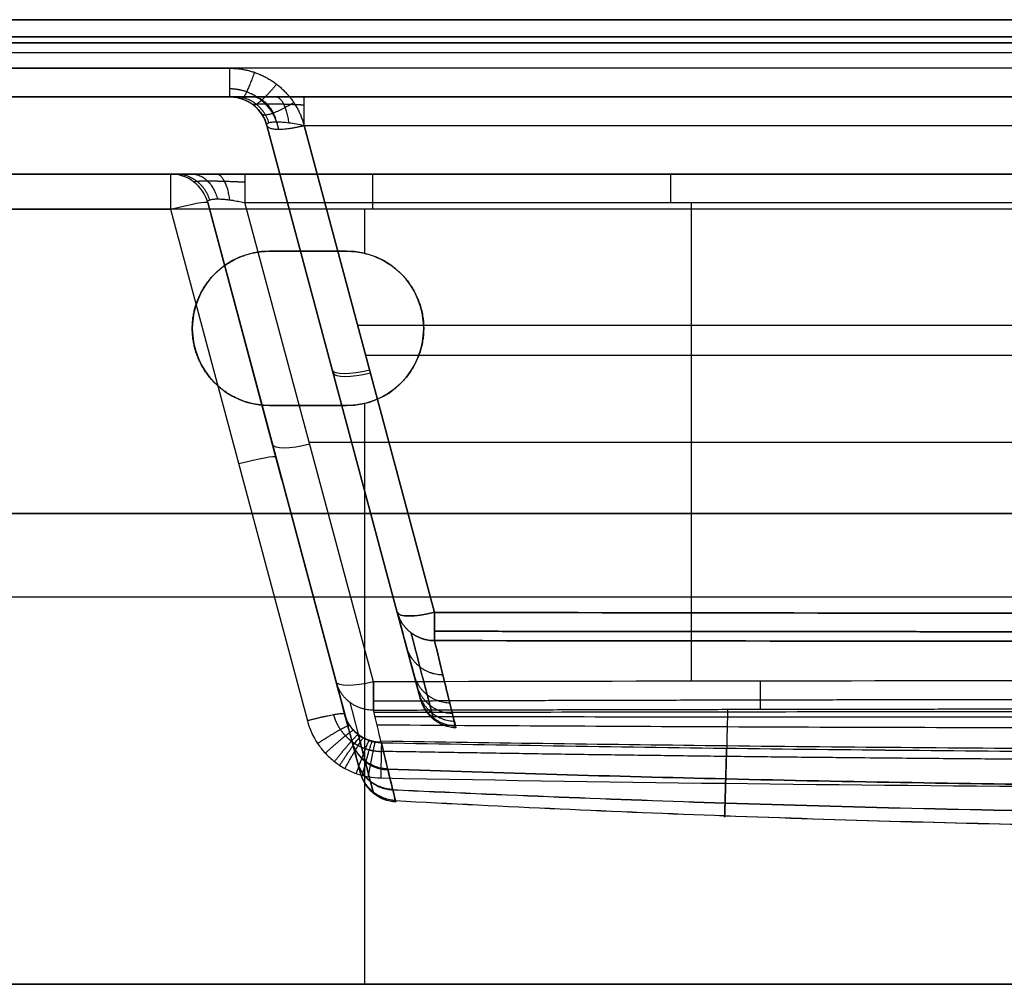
# Model space of a CAD drawing. Header units: millimetres. Extents: x -305 to 305, y -150 to 0.
# Tile 2 of 30: x -177 to -50, y -125 to 0. Entities that reach past the tile are written whole.
import ezdxf

# ---------------------------------------------------------------- set-up
doc = ezdxf.new("R2010")
doc.units = ezdxf.units.MM
doc.header["$MEASUREMENT"] = 0
doc.layers.add('Default', color=7, linetype='Continuous', true_color=0x000000)

msp = doc.modelspace()

# ---------------------------------------------------------------- linework, layer by layer
at = {"layer": 'Default'}
for p, q in [((-293.03, -4.26, -284.86), (293.03, -4.26, -284.86)), ((-292.48, -10, -62), (-150.16, -10, -62)), ((-145.33, -13.71, 153.5), (-128.42, -76.8, 136.59)), ((-128.42, -76.8, -136.59), (-145.33, -13.71, -153.5)), ((-125.4, -88.08), (-145.33, -13.71)), ((-140.5, -13.71, 158.33), (-123.59, -76.8, 141.42)), ((-123.59, -76.8, -141.42), (-140.5, -13.71, -158.33)), ((-243.42, -20, -74.79), (-157.83, -20, -74.79)), ((-136.36, -85.81, -144.53), (-153, -23.71, -161.17)), ((-153, -23.71, 106.42), (-135.24, -90, 112.22)), ((-133.29, -97.28, -24.48), (-153, -23.71, -24.48)), ((-143.38, -59.62, 109.56), (-153, -23.71, 106.42)), ((-131.53, -85.81, -149.36), (-148.17, -23.71, -166)), ((-90.31, -85.73, -149.38), (-90.31, -23.71, -166)), ((-157.83, -24.56, 111.4), (-140.07, -90.86, 117.2)), ((-132.67, -24.56, -255.4), (-132.67, -30.28, -255.9)), ((-145, -30, -255.88), (-145, -30, -292)), ((-135, -30, -273.94), (-145, -30, -273.94)), ((-140, -30, -292), (-140, -30, -255.88)), ((-155, -40, -292), (-155, -40, -256.75)), ((-133.56, -39.59, 151.39), (283.56, -39.59, 151.39)), ((-125, -40, -256.75), (-125, -40, -292)), ((-132.52, -43.48, -150.35), (282.52, -43.48, -150.35)), ((-132.67, -49.72, -257.6), (-132.67, -125, -264.19)), ((-145, -50, -274.81), (-135, -50, -274.81)), ((-140, -50, -292), (-140, -50, -257.63)), ((-135.36, -50.89, -143.53), (-135.36, -50.89, 143.53)), ((-139.85, -54.76, -157.68), (-35.15, -54.76, -157.68)), ((-143.08, -60.72, -151.25), (-143.08, -60.72, 109.66)), ((300, -64, -292), (-300, -64, -292)), ((-300, -64, 168), (300, -64, 168)), ((-123.59, -76.8, 141.42), (-125.41, -70, 143.24)), ((-247.81, -74.78, -259.79), (-17.13, -74.78, -259.79)), ((-247.81, -74.78, 115.79), (-144.37, -74.78, 115.79))]:
    msp.add_line(p, q, dxfattribs=at)
at = {"layer": 'Default', "extrusion": (1, 9.73208e-14, -9.23315e-14)}
msp.add_arc((-5, 155.48, -150.16), 5, 105, 180, dxfattribs=at)
at = {"layer": 'Default'}
for centre, radius, start, end in [((-150.16, -15, -153.5), 5, 15, 90), ((-150.16, -15, 0.99), 5, 15, 90), ((-157.83, -25, 106.42), 5, 15, 90), ((-157.83, -25, -161.17), 5, 15, 90), ((-157.83, -25, -27.38), 5, 15, 90), ((-145, -40, -292), 10, 90, 180), ((-145, -40, -273.94), 10, 90, 180), ((-135, -40, -292), 10, 270, 90), ((-135, -40, -273.94), 10, 270, 90), ((-145, -40, -292), 10, 180, 270), ((-145, -40, -274.38), 10, 180, 270)]:
    msp.add_arc(centre, radius, start, end, dxfattribs=at)
at = {"layer": 'Default', "extrusion": (1, 0, 0)}
for centre, start, end in [((-25, 106.42, -157.83), 0, 85), ((-25, -250.42, -131.58), 275, 0), ((-25, -170.83, -93.02), 0, 75), ((-84.51, -144.53, -131.53), 187.6561, 255)]:
    msp.add_arc(centre, 5, start, end, dxfattribs=at)
at = {"layer": 'Default', "extrusion": (1, -7.34295e-14, 2.5042e-15)}
msp.add_arc((-25, -170.83, -148.17), 5, 0, 75, dxfattribs=at)
at = {"layer": 'Default', "extrusion": (-0.2579, 0.962495, -0.084207)}
for centre in [(158.92, 107.45, 7.68), (158.92, 107.45, -26.57)]:
    msp.add_arc(centre, 5, 91.2926, 180, dxfattribs=at)
at = {"layer": 'Default', "extrusion": (-0.250563, 0.935113, -0.250563)}
for centre, end in [((138.92, -142.49, 28.15), 360), ((148.92, -151.85, 23.06), 0), ((138.92, -142.49, -5.41), 360), ((148.92, -151.85, -9.86), 0)]:
    msp.add_arc(centre, 5, 273.841, end, dxfattribs=at)
at = {"layer": 'Default', "extrusion": (-0.250563, 0.935113, 0.250563)}
for centre in [(138.92, 142.49, 27.79), (138.92, 142.49, -5.41)]:
    msp.add_arc(centre, 5, 0, 86.159, dxfattribs=at)
at = {"layer": 'Default'}
for points, degree in [([(-293.57, 0, -288.3), (0, 0, -288.3), (293.57, 0, -288.3)], 2), ([(300, 0, -289), (0, 0, -289), (-300, 0, -289)], 2), ([(-300, 0, 165), (0, 0, 165), (300, 0, 165)], 2), ([(293.57, 0, 164.3), (0, 0, 164.3), (-293.57, 0, 164.3)], 2), ([(293.57, -2.22, 161.4), (0, -2.22, 161.4), (-293.57, -2.22, 161.4)], 2), ([(-293.57, -2.22, -285.4), (0, -2.22, -285.4), (293.57, -2.22, -285.4)], 2), ([(-300, -3, -292), (0, -3, -292), (300, -3, -292)], 2), ([(300, -3, 168), (0, -3, 168), (-300, -3, 168)], 2), ([(-292.48, -6.29, 160.31), (-221.32, -6.29, 160.31), (-150.16, -6.29, 160.31)], 2), ([(292.48, -6.29, -284.31), (0, -6.29, -284.31), (-292.48, -6.29, -284.31)], 2), ([(-292.48, -10, -279.48), (0, -10, -279.48), (292.48, -10, -279.48)], 2), ([(-150.16, -10, 155.48), (-221.32, -10, 155.48), (-292.48, -10, 155.48)], 2), ([(-150.16, -10, -153.5), (-150.16, -10, 0.99), (-150.16, -10, 155.48)], 2), ([(292.48, -10, -163.16), (75.99, -10, -163.16), (-140.5, -10, -163.16)], 2), ([(-145.33, -13.71, -153.5), (-145.33, -13.71), (-145.33, -13.71, 153.5)], 2), ([(-140.5, -13.71, -158.33), (75, -13.71, -158.33), (290.5, -13.71, -158.33)], 2), ([(-157.83, -20, 106.42), (-200.62, -20, 106.42), (-243.42, -20, 106.42)], 2), ([(-243.42, -20, -250.42), (-131.58, -20, -250.42), (-19.74, -20, -250.42)], 2), ([(-157.83, -20, -161.17), (-157.83, -20, -27.38), (-157.83, -20, 106.42)], 2), ([(-37.87, -20, -170.83), (-93.02, -20, -170.83), (-148.17, -20, -170.83)], 2), ([(-153, -23.71, -161.17), (-153, -23.71, -27.38), (-153, -23.71, 106.42)], 2), ([(-148.17, -23.71, -166), (-93.02, -23.71, -166), (-37.87, -23.71, -166)], 2), ([(-19.74, -24.56, -255.4), (-131.58, -24.56, -255.4), (-243.42, -24.56, -255.4)], 2), ([(-243.42, -24.56, 111.4), (-200.62, -24.56, 111.4), (-157.83, -24.56, 111.4)], 2), ([(-145, -30, -255.88), (-140, -30, -255.88), (-135, -30, -255.88)], 2), ([(-135, -30, -292), (-140, -30, -292), (-145, -30, -292)], 2), ([(-135, -30, -255.88), (-135, -30, -273.94), (-135, -30, -292)], 2), ([(-135, -50, -257.63), (-140, -50, -257.63), (-145, -50, -257.63)], 2), ([(-145, -50, -292), (-140, -50, -292), (-135, -50, -292)], 2), ([(-145, -50, -257.63), (-145, -50, -274.81), (-145, -50, -292)], 2), ([(-135, -50, -292), (-135, -50, -274.81), (-135, -50, -257.63)], 2), ([(-32.45, -85.67, -149.4), (-65.48, -85.68, -149.39), (-98.5, -85.73, -149.38), (-131.53, -85.81, -149.36)], 3), ([(300, -125, -292), (0, -125, -292), (-300, -125, -292)], 2), ([(-300, -125, 168), (0, -125, 168), (300, -125, 168)], 2), ([(-252.21, -125, -264.19), (-132.67, -125, -264.19), (-13.13, -125, -264.19)], 2), ([(252.21, -125, 120.19), (0, -125, 120.19), (-252.21, -125, 120.19)], 2)]:
    msp.add_open_spline(points, degree=degree, dxfattribs=at)
for points, weights, degree in [([(-150.16, -6.29, 160.31), (-145.45, -6.29, 160.31), (-141.72, -9.16, 159.55), (-140.5, -13.71, 158.33)], [1, 0.862235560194, 0.862235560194, 1], 3), ([(-146.94, -6.82, 160.17), (-148.23, -10.37, 159.22), (-148.55, -10.27, 155.34)], [0.999999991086, 0.789013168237, 1.00000000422], 2), ([(-144.07, -8.36, 159.76), (-146.59, -11.43, 158.94), (-147.11, -11.03, 154.93)], [1, 0.776316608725, 1], 2), ([(-140.5, -10, -163.16), (-146.23, -10, -163.16), (-150.16, -10, -159.23), (-150.16, -10, -153.5)], [1, 0.820270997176, 0.820270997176, 1], 3), ([(-145.06, -13.35, -155.46), (-146.14, -10, -155.91), (-149.43, -10, -157.24)], [0.999999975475, 0.815353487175, 1.00000003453], 2), ([(-144.06, -13.23, -157.06), (-144.92, -10, -157.92), (-147.37, -10, -160.37)], [1, 0.822906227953, 1], 2), ([(-142.46, -13.35, -158.06), (-142.91, -10, -159.14), (-144.24, -10, -162.43)], [0.999999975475, 0.815353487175, 1.00000003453], 2), ([(-140.5, -13.71, -158.33), (-140.5, -10, -159.32), (-140.5, -10, -163.16)], [1, 0.793353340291, 1], 2), ([(-141.84, -10.74, 159.12), (-145.48, -13, 158.52), (-146, -12.22, 154.29)], [0.999999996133, 0.756238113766, 0.999999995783], 2), ([(-145.33, -13.71, 153.5), (-145.02, -14.84, 158.02), (-140.5, -13.71, 158.33)], [1, 0.730406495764, 1], 2), ([(-155.04, -20, -168.04), (-156.85, -20, -166.22), (-157.83, -20, -163.82), (-157.83, -20, -161.17)], [1, 0.953442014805, 0.953442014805, 1], 3), ([(-152.73, -23.35, -163.14), (-153.82, -20, -163.58), (-157.11, -20, -164.92)], [1, 0.815353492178, 1], 2), ([(-155.04, -20, -168.04), (-152.6, -20, -165.6), (-151.73, -23.23, -164.73)], [0.999999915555, 0.822906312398, 0.999999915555], 2), ([(-148.17, -20, -170.83), (-150.82, -20, -170.83), (-153.22, -20, -169.85), (-155.04, -20, -168.04)], [1, 0.953442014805, 0.953442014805, 1], 3), ([(-150.14, -23.35, -165.73), (-150.58, -20, -166.82), (-151.92, -20, -170.11)], [1, 0.815353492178, 1], 2), ([(-155, -40, -256.75), (-155, -34.14, -256.24), (-150.86, -30, -255.88), (-145, -30, -255.88)], [1, 0.804737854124, 0.804737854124, 1], 3), ([(-135, -30, -255.88), (-115, -30, -255.88), (-115, -50, -257.63), (-135, -50, -257.63)], [1, 0.333333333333, 0.333333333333, 1], 3), ([(-145, -50, -257.63), (-150.86, -50, -257.63), (-155, -45.86, -257.26), (-155, -40, -256.75)], [1, 0.804737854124, 0.804737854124, 1], 3), ([(-123.6, -80.46, -137.28), (-127.44, -80.47, -137.14), (-128.42, -76.8, -136.59)], [0.99999990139, 0.7932001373, 1], 2), ([(-128.42, -76.8, 136.59), (-127.44, -80.47, 137.14), (-123.6, -80.46, 137.28)], [1, 0.793200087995, 1], 2), ([(-123.59, -76.8, -141.42), (-123.6, -80, -140.56), (-123.6, -80.46, -137.28)], [0.99999992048, 0.833234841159, 0.99999992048], 2), ([(-123.6, -80.46, 137.28), (-123.6, -80, 140.56), (-123.59, -76.8, 141.42)], [0.99999992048, 0.833234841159, 0.99999992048], 2), ([(-122.51, -84.92, 103.21), (-126.26, -84.86, 103.08), (-127.23, -81.25, 102.61)], [1, 0.799343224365, 1], 2), ([(-122.51, -84.93, -103.18), (-126.26, -84.86, -103.05), (-127.23, -81.26, -102.58)], [1, 0.799347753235, 1], 2), ([(-121.61, -88.57, 68.98), (-125.3, -88.44, 68.88), (-126.26, -84.88, 68.54)], [1, 0.804386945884, 1], 2), ([(-121.61, -88.57, -68.92), (-125.3, -88.44, -68.81), (-126.25, -84.89, -68.47)], [1, 0.804395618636, 1], 2), ([(-131.52, -89.47, -145.2), (-135.37, -89.49, -145.06), (-136.36, -85.81, -144.53)], [1, 0.791969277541, 1], 2), ([(-131.53, -85.81, -149.36), (-131.52, -89.02, -148.5), (-131.52, -89.47, -145.2)], [1, 0.832246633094, 0.999999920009], 2), ([(-121.28, -89.94, -51.71), (-124.94, -89.79, -51.63), (-125.89, -86.25, -51.37)], [1, 0.806299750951, 1], 2), ([(-81.38, -85.71, -149.39), (-81.37, -88.84, -148.55), (-81.37, -89.36, -145.35)], [1.00000000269, 0.839549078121, 0.999999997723], 2), ([(-131.52, -88.27, -147.83), (-98.47, -88.16, -147.89), (-65.22, -88.09, -147.93), (-32.03, -88.06, -147.95)], [0.916123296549, 0.919097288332, 0.920967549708, 0.921696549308], 3), ([(-121.03, -90.95, 34.58), (-124.68, -90.78, 34.53), (-125.62, -87.25, 34.35)], [1, 0.807696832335, 1], 2), ([(-121.03, -90.95, -34.47), (-124.68, -90.78, -34.42), (-125.62, -87.26, -34.24)], [1, 0.807703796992, 1], 2), ([(-120.88, -91.57, 17.31), (-124.51, -91.38, 17.28), (-125.45, -87.87, 17.19)], [1, 0.808560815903, 1], 2), ([(-131.52, -89.47, -145.2), (-98.29, -89.38, -145.32), (-65.05, -89.32, -145.41), (-31.82, -89.3, -145.44)], [0.999999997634, 0.999999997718, 0.999999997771, 0.999999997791], 3), ([(-120.83, -91.78, 0.04), (-124.46, -91.59, 0.04), (-125.4, -88.08, 0.04)], [1, 0.808852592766, 1], 2), ([(-135.24, -90, 112.22), (-135.34, -89.6, 117.09), (-140.07, -90.86, 117.2)], [1, 0.71503760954, 1], 2), ([(-130.5, -93.65, -113.01), (-134.27, -93.59, -112.88), (-135.24, -89.98, -112.4)], [1.00000046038, 0.798197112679, 0.999998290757], 2), ([(-138.75, -93.79, 117.46), (-134.61, -91.06, 117.22), (-134.57, -91.47, 112.28)], [1, 0.709966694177, 1], 2), ([(-137.75, -95.05, 117.57), (-134.08, -91.68, 117.27), (-134.07, -92.11, 112.29)], [1, 0.707274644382, 1], 2), ([(-136.56, -96.14, 117.66), (-133.46, -92.19, 117.32), (-133.48, -92.66, 112.3)], [1, 0.70458142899, 1], 2), ([(-135.9, -96.62, 117.7), (-133.12, -92.41, 117.34), (-133.15, -92.9, 112.31)], [1, 0.703242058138, 1], 2), ([(-135.21, -97.03, 117.74), (-132.77, -92.6, 117.35), (-132.8, -93.11, 112.31)], [1, 0.701936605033, 1], 2), ([(-129.66, -97.1, 82.03), (-133.37, -96.99, 81.92), (-134.32, -93.42, 81.55)], [1.00000025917, 0.803330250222, 1.00000035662], 2), ([(-129.63, -97.24, -80.68), (-133.33, -97.12, -80.57), (-134.28, -93.56, -80.2)], [0.999999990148, 0.803527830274, 1.00000003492], 2), ([(-133.74, -97.69, 117.8), (-132.03, -92.89, 117.38), (-132.07, -93.44, 112.3)], [1, 0.699432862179, 1], 2), ([(-132.96, -97.93, 117.82), (-131.65, -93, 117.39), (-131.68, -93.57, 112.29)], [1, 0.698238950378, 1], 2), ([(-132.18, -98.11, 117.83), (-131.26, -93.07, 117.39), (-131.28, -93.66, 112.28)], [1, 0.69710964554, 1], 2), ([(-130.48, -93.74, 112.26), (-130.48, -93.11, 117.4), (-130.57, -98.26, 117.85)], [1, 0.695055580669, 1], 2), ([(-129.01, -99.76, 49.58), (-132.67, -99.6, 49.5), (-133.61, -96.07, 49.26)], [0.999999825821, 0.807268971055, 1.00000031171], 2), ([(-128.99, -99.85, -48.19), (-132.64, -99.68, -48.12), (-133.59, -96.16, -47.89)], [1.00000115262, 0.807397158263, 1.00000010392], 2), ([(-128.67, -101.19, 17), (-132.29, -100.99, 16.97), (-133.23, -97.49, 16.88)], [0.999999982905, 0.809366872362, 1.00000004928], 2), ([(-128.66, -101.21, -15.63), (-132.28, -101.02, -15.6), (-133.22, -97.52, -15.53)], [0.999999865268, 0.809410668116, 1.00000031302], 2), ([(-128.62, -101.38, 0.68), (-132.24, -101.18, 0.68), (-133.18, -97.68, 0.67)], [0.999993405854, 0.80964218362, 1.00002392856], 2)]:
    msp.add_rational_spline(points, weights, degree=degree, dxfattribs=at)
for points, weights, knots in [([(-143.8, -14.18, 156.8), (-143.95, -13.47, 157.04), (-144.21, -12.77, 157.28), (-144.97, -11.5, 157.7), (-145.46, -10.93, 157.88), (-146.6, -9.98, 158.2), (-147.26, -9.6, 158.32), (-148.66, -9.1, 158.49), (-149.41, -8.97, 158.53), (-150.16, -8.97, 158.53)], [0.865203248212, 0.869871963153, 0.874238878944, 0.881999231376, 0.885390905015, 0.890925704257, 0.893068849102, 0.895944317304, 0.896678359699, 0.896676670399], [4.974188, 4.974188, 4.974188, 4.974188, 5.301438, 5.301438, 5.628687, 5.628687, 5.955936, 5.955936, 6.283185, 6.283185, 6.283185, 6.283185]), ([(-147.11, -11.03, -153.5), (-147.18, -10.99, -154.41), (-147.05, -10.95, -155.32), (-146.45, -10.9, -156.98), (-145.97, -10.89, -157.74), (-144.74, -10.89, -158.97), (-143.98, -10.9, -159.45), (-142.32, -10.95, -160.05), (-141.41, -10.99, -160.18), (-140.5, -11.03, -160.11)], [0.896676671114, 0.901458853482, 0.905177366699, 0.91017612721, 0.911453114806, 0.911453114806, 0.910176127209, 0.905177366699, 0.901458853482, 0.896676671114], [2.389713, 2.389713, 2.389713, 2.389713, 2.765653, 2.765653, 3.141593, 3.141593, 3.517532, 3.517532, 3.893472, 3.893472, 3.893472, 3.893472]), ([(-154.79, -21.03, -161.17), (-154.85, -20.99, -162.08), (-154.73, -20.95, -162.99), (-154.13, -20.9, -164.66), (-153.65, -20.89, -165.41), (-153.03, -20.89, -166.03)], [0.896676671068, 0.901458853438, 0.905177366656, 0.91017612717, 0.911456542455, 0.911453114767], [5.5313059, 5.5313059, 5.5313059, 5.5313059, 5.9072456, 5.9072456, 6.2831853, 6.2831853, 6.2831853, 6.2831853]), ([(-153.03, -20.89, -166.03), (-152.41, -20.89, -166.65), (-151.66, -20.9, -167.13), (-149.99, -20.95, -167.73), (-149.08, -20.99, -167.85), (-148.17, -21.03, -167.79)], [0.911453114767, 0.911456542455, 0.910176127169, 0.905177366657, 0.901458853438, 0.896676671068], [0, 0, 0, 0, 0.3759397, 0.3759397, 0.7518794, 0.7518794, 0.7518794, 0.7518794]), ([(-123.6, -79.25, -139.9), (-90.59, -79.29, -139.92), (-57.4, -79.31, -139.93), (8.83, -79.32, -139.94), (42.02, -79.32, -139.94), (108.24, -79.27, -139.91), (141.43, -79.24, -139.89), (207.65, -79.13, -139.84), (240.83, -79.06, -139.81), (273.74, -78.98, -139.78)], [0.916617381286, 0.919401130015, 0.921083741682, 0.922186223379, 0.921606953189, 0.918204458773, 0.915369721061, 0.907664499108, 0.902791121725, 0.897311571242], [0, 0, 0, 0, 99.337243, 99.337243, 198.674487, 198.674487, 298.01173, 298.01173, 397.348973, 397.348973, 397.348973, 397.348973]), ([(273.74, -78.98, 139.78), (240.83, -79.06, 139.81), (207.65, -79.13, 139.84), (141.43, -79.24, 139.89), (108.24, -79.27, 139.91), (42.02, -79.32, 139.94), (8.83, -79.32, 139.94), (-57.4, -79.31, 139.93), (-90.59, -79.29, 139.92), (-123.6, -79.25, 139.9)], [0.897311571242, 0.902791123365, 0.907664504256, 0.915369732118, 0.918204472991, 0.92160695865, 0.922186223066, 0.921083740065, 0.919401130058, 0.916617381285], [0, 0, 0, 0, 99.337243, 99.337243, 198.674487, 198.674487, 298.01173, 298.01173, 397.348973, 397.348973, 397.348973, 397.348973]), ([(-126.64, -79.44, -137.02), (-126.24, -80.99, -125.7), (-125.84, -82.51, -114.35), (-125.13, -85.25, -91.59), (-124.81, -86.48, -80.19), (-124.41, -88, -63.03), (-124.29, -88.46, -57.31), (-124.09, -89.25, -45.85), (-124, -89.58, -40.12), (-123.79, -90.39, -22.92), (-123.71, -90.67, -11.44), (-123.72, -90.67, 5.78), (-123.73, -90.6, 11.52), (-123.81, -90.33, 23.01), (-123.86, -90.12, 28.76), (-124.07, -89.31, 45.97), (-124.28, -88.5, 57.41), (-124.81, -86.47, 80.24), (-125.13, -85.24, 91.63), (-125.84, -82.5, 114.36), (-126.24, -80.99, 125.71), (-126.64, -79.44, 137.02)], [0.896600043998, 0.897673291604, 0.898720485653, 0.900627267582, 0.901486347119, 0.902553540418, 0.90287269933, 0.903427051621, 0.903662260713, 0.904231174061, 0.904426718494, 0.904426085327, 0.904377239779, 0.904183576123, 0.904038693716, 0.903467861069, 0.902904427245, 0.901482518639, 0.9006242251, 0.898718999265, 0.897672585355, 0.896600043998], [0, 0, 0, 0, 34.475683, 34.475683, 68.951366, 68.951366, 86.189208, 86.189208, 103.427049, 103.427049, 137.902732, 137.902732, 155.140574, 155.140574, 172.378416, 172.378416, 206.854099, 206.854099, 241.329782, 241.329782, 275.805465, 275.805465, 275.805465, 275.805465]), ([(-134.57, -88.46, -144.95), (-134.2, -89.88, -134.26), (-133.84, -91.29, -123.53), (-133.16, -93.91, -102.05), (-132.84, -95.12, -91.29), (-132.3, -97.21, -69.72), (-132.07, -98.09, -58.9), (-131.72, -99.42, -37.26), (-131.6, -99.88, -26.43), (-131.51, -100.22, -10.17), (-131.5, -100.27, -4.75), (-131.5, -100.26, 6.1), (-131.52, -100.2, 11.53), (-131.61, -99.83, 27.81), (-131.74, -99.35, 38.65), (-132.1, -97.98, 60.28), (-132.33, -97.09, 71.08), (-132.86, -95.03, 92.03), (-133.16, -93.89, 102.18), (-133.48, -92.66, 112.3)], [0.89598463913, 0.897058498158, 0.898116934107, 0.900079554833, 0.90098372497, 0.902544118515, 0.903200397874, 0.904197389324, 0.904538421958, 0.90478885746, 0.904829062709, 0.904821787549, 0.904774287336, 0.904501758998, 0.90414609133, 0.903122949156, 0.902455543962, 0.900919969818, 0.900065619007, 0.899141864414], [0, 0, 0, 0, 32.573318, 32.573318, 65.146635, 65.146635, 97.719953, 97.719953, 130.29327, 130.29327, 146.579929, 146.579929, 162.866588, 162.866588, 195.439905, 195.439905, 228.013223, 228.013223, 258.733575, 258.733575, 258.733575, 258.733575]), ([(-136.69, -90.09, 115.7), (-136.5, -90.77, 115.75), (-136.2, -91.4, 115.8), (-135.61, -92.27, 115.86), (-135.39, -92.54, 115.88), (-134.91, -93.05, 115.92), (-134.65, -93.28, 115.93), (-134.24, -93.6, 115.95), (-134.09, -93.7, 115.96), (-133.8, -93.88, 115.97), (-133.65, -93.97, 115.98), (-133.19, -94.22, 115.99), (-132.87, -94.35, 116), (-132.38, -94.52, 116.01), (-132.21, -94.57, 116.01), (-131.88, -94.66, 116.02), (-131.71, -94.7, 116.02), (-131.2, -94.78, 116.02), (-130.85, -94.81, 116.02), (-130.51, -94.82, 116.02)], [0.85751880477, 0.856720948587, 0.855876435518, 0.854536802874, 0.854086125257, 0.853188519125, 0.852739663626, 0.852066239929, 0.851841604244, 0.851400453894, 0.8511828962, 0.850539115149, 0.850121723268, 0.849513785, 0.849313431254, 0.848925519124, 0.848737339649, 0.848189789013, 0.847847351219, 0.847527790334], [0, 0, 0, 0, 3.240036, 3.240036, 4.860054, 4.860054, 6.480072, 6.480072, 7.290081, 7.290081, 8.10009, 8.10009, 9.720108, 9.720108, 10.530117, 10.530117, 11.340126, 11.340126, 12.960144, 12.960144, 12.960144, 12.960144]), ([(249.52, -92.09, 115.94), (217.66, -92.95, 115.97), (186.04, -93.74, 115.99), (122.7, -95, 116.02), (91.11, -95.48, 116.03), (27.78, -96.01, 116.05), (-3.8, -96.07, 116.05), (-67.13, -95.75, 116.04), (-98.72, -95.37, 116.03), (-130.51, -94.82, 116.02)], [0.863951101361, 0.858803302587, 0.85404173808, 0.846419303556, 0.843567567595, 0.840385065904, 0.840052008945, 0.841966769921, 0.844207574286, 0.847527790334], [0, 0, 0, 0, 95.060488, 95.060488, 190.120977, 190.120977, 285.181465, 285.181465, 380.241953, 380.241953, 380.241953, 380.241953])]:
    msp.add_rational_spline(points, weights, degree=3, knots=knots, dxfattribs=at)
for points, knots in [([(-150.16, -10, 155.48), (-149.9, -10, 155.48), (-149.65, -10.02, 155.47), (-149.29, -10.07, 155.44), (-149.18, -10.1, 155.43), (-148.96, -10.14, 155.41), (-148.86, -10.17, 155.39), (-148.56, -10.26, 155.35), (-148.38, -10.32, 155.31), (-148.05, -10.46, 155.24), (-147.9, -10.53, 155.2), (-147.63, -10.69, 155.12), (-147.5, -10.76, 155.07), (-147.26, -10.92, 154.99), (-147.15, -11, 154.95), (-146.94, -11.17, 154.86), (-146.84, -11.25, 154.81), (-146.66, -11.42, 154.72), (-146.58, -11.51, 154.68), (-146.34, -11.76, 154.54), (-146.2, -11.94, 154.45), (-145.95, -12.28, 154.26), (-145.85, -12.46, 154.17), (-145.66, -12.81, 153.98), (-145.57, -12.99, 153.88), (-145.43, -13.35, 153.69), (-145.38, -13.53, 153.59), (-145.33, -13.71, 153.5)], [-6.283185, -6.283185, -6.283185, -6.283185, -6.201164, -6.201164, -6.160153, -6.160153, -6.119142, -6.119142, -6.037303, -6.037303, -5.955464, -5.955464, -5.873676, -5.873676, -5.791888, -5.791888, -5.710116, -5.710116, -5.628344, -5.628344, -5.464817, -5.464817, -5.301276, -5.301276, -5.137728, -5.137728, -4.974188, -4.974188, -4.974188, -4.974188]), ([(-145.33, -13.71, -153.5), (-145.35, -13.63, -153.84), (-145.34, -13.56, -154.18), (-145.25, -13.44, -154.84), (-145.17, -13.39, -155.16), (-144.95, -13.31, -155.77), (-144.81, -13.28, -156.06), (-144.48, -13.24, -156.59), (-144.28, -13.23, -156.84), (-143.84, -13.23, -157.28), (-143.59, -13.24, -157.48), (-143.06, -13.28, -157.81), (-142.77, -13.31, -157.95), (-142.16, -13.39, -158.17), (-141.84, -13.44, -158.25), (-141.18, -13.56, -158.34), (-140.84, -13.63, -158.35), (-140.5, -13.71, -158.33)], [-3.893472, -3.893472, -3.893472, -3.893472, -3.705502, -3.705502, -3.517532, -3.517532, -3.329563, -3.329563, -3.141593, -3.141593, -2.953623, -2.953623, -2.765653, -2.765653, -2.577683, -2.577683, -2.389713, -2.389713, -2.389713, -2.389713]), ([(-153, -23.71, -161.17), (-153.01, -23.68, -161.28), (-153.01, -23.66, -161.39), (-153.01, -23.61, -161.62), (-153.01, -23.59, -161.74), (-152.99, -23.54, -161.98), (-152.98, -23.52, -162.11), (-152.94, -23.47, -162.37), (-152.91, -23.45, -162.5), (-152.85, -23.4, -162.78), (-152.81, -23.38, -162.93), (-152.73, -23.35, -163.16), (-152.7, -23.34, -163.24), (-152.63, -23.32, -163.4), (-152.59, -23.31, -163.49), (-152.51, -23.29, -163.66), (-152.47, -23.28, -163.75), (-152.36, -23.26, -163.93), (-152.3, -23.26, -164.03), (-152.17, -23.24, -164.23), (-152.09, -23.24, -164.33), (-151.92, -23.23, -164.53), (-151.83, -23.23, -164.63), (-151.73, -23.23, -164.73)], [5.5313059, 5.5313059, 5.5313059, 5.5313059, 5.6253246, 5.6253246, 5.7193474, 5.7193474, 5.8133738, 5.8133738, 5.9073658, 5.9073658, 6.0013651, 6.0013651, 6.0483743, 6.0483743, 6.0953835, 6.0953835, 6.1423781, 6.1423781, 6.1893727, 6.1893727, 6.236279, 6.236279, 6.2831853, 6.2831853, 6.2831853, 6.2831853]), ([(-151.73, -23.23, -164.73), (-151.63, -23.23, -164.83), (-151.53, -23.23, -164.92), (-151.33, -23.24, -165.09), (-151.23, -23.24, -165.17), (-151.03, -23.26, -165.3), (-150.93, -23.26, -165.36), (-150.75, -23.28, -165.47), (-150.66, -23.29, -165.51), (-150.49, -23.31, -165.59), (-150.4, -23.32, -165.63), (-150.24, -23.34, -165.7), (-150.16, -23.35, -165.73), (-149.93, -23.38, -165.81), (-149.78, -23.4, -165.85), (-149.5, -23.45, -165.91), (-149.37, -23.47, -165.94), (-149.11, -23.52, -165.98), (-148.98, -23.54, -165.99), (-148.74, -23.59, -166.01), (-148.62, -23.61, -166.01), (-148.39, -23.66, -166.01), (-148.28, -23.68, -166.01), (-148.17, -23.71, -166)], [0, 0, 0, 0, 0.0469094, 0.0469094, 0.0938188, 0.0938188, 0.1408107, 0.1408107, 0.1878026, 0.1878026, 0.2348099, 0.2348099, 0.2818173, 0.2818173, 0.3758184, 0.3758184, 0.4698102, 0.4698102, 0.5638304, 0.5638304, 0.6578553, 0.6578553, 0.7518794, 0.7518794, 0.7518794, 0.7518794]), ([(-123.59, -76.8, 141.42), (-57.37, -76.94, 141.38), (8.85, -76.97, 141.38), (108.18, -76.84, 141.41), (141.28, -76.77, 141.43), (207.5, -76.57, 141.48), (240.61, -76.45, 141.52), (273.72, -76.31, 141.55)], [-0.3973171, -0.3973171, -0.3973171, -0.3973171, -0.1986585, -0.1986585, -0.0993293, -0.0993293, 0, 0, 0, 0]), ([(273.72, -76.31, -141.55), (240.61, -76.45, -141.52), (207.5, -76.57, -141.48), (141.29, -76.77, -141.43), (108.18, -76.84, -141.41), (8.85, -76.97, -141.38), (-57.37, -76.94, -141.38), (-123.59, -76.8, -141.42)], [-0.397317, -0.397317, -0.397317, -0.397317, -0.2979877, -0.2979877, -0.1986585, -0.1986585, 0, 0, 0, 0]), ([(-128.42, -76.8, 136.59), (-128, -78.36, 125.27), (-127.6, -79.88, 113.95), (-126.86, -82.63, 91.27), (-126.53, -83.86, 79.92), (-125.98, -85.9, 57.17), (-125.77, -86.71, 45.77), (-125.55, -87.53, 28.63), (-125.49, -87.73, 22.91), (-125.42, -88.01, 11.47), (-125.4, -88.08, 5.75), (-125.4, -88.08, -11.4), (-125.47, -87.8, -22.82), (-125.69, -86.99, -39.95), (-125.78, -86.65, -45.66), (-125.99, -85.86, -57.07), (-126.12, -85.4, -62.78), (-126.53, -83.87, -79.87), (-126.86, -82.63, -91.23), (-127.6, -79.88, -113.93), (-128, -78.36, -125.27), (-128.42, -76.8, -136.59)], [0, 0, 0, 0, 0.0342722, 0.0342722, 0.0685443, 0.0685443, 0.1028165, 0.1028165, 0.1199526, 0.1199526, 0.1370887, 0.1370887, 0.1713609, 0.1713609, 0.1884969, 0.1884969, 0.205633, 0.205633, 0.2399052, 0.2399052, 0.2741774, 0.2741774, 0.2741774, 0.2741774]), ([(-123.6, -80.46, -137.28), (-90.49, -80.51, -137.36), (-57.38, -80.54, -137.41), (8.85, -80.56, -137.44), (41.96, -80.55, -137.42), (108.18, -80.49, -137.32), (141.3, -80.43, -137.24), (207.52, -80.27, -137.02), (240.63, -80.15, -136.89), (273.74, -80.02, -136.74)], [-0.3973482, -0.3973482, -0.3973482, -0.3973482, -0.2980112, -0.2980112, -0.1986741, -0.1986741, -0.099337, -0.099337, 0, 0, 0, 0]), ([(273.74, -80.02, 136.74), (240.63, -80.15, 136.89), (207.52, -80.27, 137.02), (141.3, -80.43, 137.24), (108.18, -80.49, 137.32), (41.96, -80.55, 137.42), (8.85, -80.56, 137.44), (-57.38, -80.54, 137.41), (-90.49, -80.51, 137.36), (-123.6, -80.46, 137.28)], [-0.3973481, -0.3973481, -0.3973481, -0.3973481, -0.2980111, -0.2980111, -0.198674, -0.198674, -0.099337, -0.099337, 0, 0, 0, 0]), ([(-123.6, -80.46, 137.28), (-123.22, -82.02, 125.94), (-122.85, -83.54, 114.59), (-122.17, -86.3, 91.83), (-121.87, -87.54, 80.42), (-121.36, -89.59, 57.55), (-121.17, -90.4, 46.08), (-120.96, -91.22, 28.83), (-120.91, -91.43, 23.07), (-120.85, -91.71, 11.55), (-120.83, -91.78, 5.79), (-120.83, -91.78, -11.47), (-120.9, -91.5, -22.98), (-121.1, -90.68, -40.22), (-121.18, -90.34, -45.97), (-121.37, -89.55, -57.45), (-121.49, -89.09, -63.19), (-121.86, -87.55, -80.37), (-122.17, -86.31, -91.79), (-122.84, -83.54, -114.57), (-123.22, -82.02, -125.94), (-123.6, -80.46, -137.28)], [-0.2758828, -0.2758828, -0.2758828, -0.2758828, -0.2413975, -0.2413975, -0.2069121, -0.2069121, -0.1724268, -0.1724268, -0.1551841, -0.1551841, -0.1379414, -0.1379414, -0.1034561, -0.1034561, -0.0862134, -0.0862134, -0.0689707, -0.0689707, -0.0344854, -0.0344854, 0, 0, 0, 0]), ([(-135.24, -90, 112.22), (-134.89, -91.31, 101.56), (-134.56, -92.51, 90.89), (-134.01, -94.6, 69.51), (-133.77, -95.48, 58.82), (-133.41, -96.82, 37.39), (-133.29, -97.28, 26.66), (-133.16, -97.74, 5.17), (-133.16, -97.74, -5.57), (-133.29, -97.27, -27.03), (-133.42, -96.8, -37.75), (-133.78, -95.45, -59.18), (-134.01, -94.57, -69.89), (-134.57, -92.47, -91.27), (-134.9, -91.26, -101.94), (-135.6, -88.65, -123.25), (-135.98, -87.24, -133.89), (-136.36, -85.81, -144.53)], [-0.2577779, -0.2577779, -0.2577779, -0.2577779, -0.2255557, -0.2255557, -0.1933334, -0.1933334, -0.1611112, -0.1611112, -0.128889, -0.128889, -0.0966667, -0.0966667, -0.0644445, -0.0644445, -0.0322222, -0.0322222, 0, 0, 0, 0]), ([(-130.48, -93.74, 112.26), (-130.75, -93.73, 112.27), (-131.02, -93.7, 112.28), (-131.42, -93.63, 112.29), (-131.55, -93.6, 112.29), (-131.81, -93.53, 112.3), (-131.94, -93.49, 112.3), (-132.32, -93.35, 112.3), (-132.57, -93.24, 112.3), (-132.92, -93.05, 112.31), (-133.04, -92.98, 112.31), (-133.26, -92.83, 112.3), (-133.37, -92.75, 112.3), (-133.69, -92.49, 112.3), (-133.89, -92.31, 112.3), (-134.26, -91.91, 112.29), (-134.42, -91.7, 112.28), (-134.87, -91.02, 112.26), (-135.1, -90.53, 112.24), (-135.24, -90, 112.22)], [-0.006452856, -0.006452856, -0.006452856, -0.006452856, -0.005646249, -0.005646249, -0.005242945, -0.005242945, -0.004839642, -0.004839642, -0.004033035, -0.004033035, -0.003629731, -0.003629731, -0.003226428, -0.003226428, -0.002419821, -0.002419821, -0.001613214, -0.001613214, 0, 0, 0, 0]), ([(-130.48, -93.74, 112.26), (-130.16, -95.04, 101.6), (-129.87, -96.25, 90.9), (-129.37, -98.32, 69.47), (-129.15, -99.2, 58.73), (-128.91, -100.2, 42.6), (-128.84, -100.48, 37.22), (-128.73, -100.93, 26.47), (-128.69, -101.1, 21.08), (-128.63, -101.33, 10.29), (-128.62, -101.38, 4.89), (-128.62, -101.37, -5.9), (-128.64, -101.31, -11.3), (-128.73, -100.95, -27.47), (-128.84, -100.48, -38.23), (-129.17, -99.12, -59.74), (-129.39, -98.23, -70.49), (-129.9, -96.14, -91.92), (-130.19, -94.92, -102.61), (-130.83, -92.31, -123.93), (-131.17, -90.9, -134.57), (-131.52, -89.47, -145.2)], [0, 0, 0, 0, 0.0323214, 0.0323214, 0.0646633, 0.0646633, 0.0808016, 0.0808016, 0.09694, 0.09694, 0.1131127, 0.1131127, 0.1292854, 0.1292854, 0.1616068, 0.1616068, 0.1939281, 0.1939281, 0.2262495, 0.2262495, 0.2585709, 0.2585709, 0.2585709, 0.2585709]), ([(-131.45, -89.75, -143.09), (-116.17, -89.73, -143.19), (-100.89, -89.7, -143.27), (-85.61, -89.68, -143.34), (-69.54, -89.66, -143.41), (-53.47, -89.65, -143.46), (-37.4, -89.64, -143.49), (-35.53, -89.64, -143.49), (-33.66, -89.64, -143.49), (-31.78, -89.64, -143.5)], [-131.459567, -131.459567, -131.459567, -131.459567, -85.615481, -85.615481, -85.615481, -37.402032, -37.402032, -37.402032, -31.786831, -31.786831, -31.786831, -31.786831]), ([(-131.32, -90.29, -139.03), (-116.09, -90.31, -139.13), (-100.86, -90.32, -139.21), (-85.63, -90.33, -139.27), (-69.55, -90.34, -139.34), (-53.48, -90.35, -139.39), (-37.41, -90.35, -139.42), (-35.51, -90.35, -139.42), (-33.62, -90.35, -139.43), (-31.72, -90.35, -139.43)], [-131.300841, -131.300841, -131.300841, -131.300841, -85.615481, -85.615481, -85.615481, -37.402032, -37.402032, -37.402032, -31.714379, -31.714379, -31.714379, -31.714379]), ([(-85.6, -89.36, -145.34), (-85.6, -89.47, -144.68), (-85.61, -89.58, -144.01), (-85.61, -89.68, -143.34), (-85.62, -89.9, -141.98), (-85.62, -90.12, -140.63), (-85.63, -90.33, -139.27), (-85.64, -90.76, -136.56), (-85.65, -91.19, -133.85), (-85.66, -91.61, -131.13), (-85.69, -92.45, -125.7), (-85.71, -93.28, -120.26), (-85.73, -94.07, -114.82), (-85.77, -95.66, -103.93), (-85.82, -97.12, -93.01), (-85.85, -98.38, -82.07), (-85.89, -99.64, -71.14), (-85.92, -100.7, -60.18), (-85.94, -101.51, -49.22), (-85.96, -102.32, -38.25), (-85.98, -102.87, -27.27), (-85.99, -103.15, -16.29), (-85.99, -103.42, -5.31), (-85.99, -103.42, 5.68), (-85.99, -103.14, 16.66), (-85.98, -102.86, 27.65), (-85.96, -102.3, 38.62), (-85.94, -101.48, 49.59), (-85.92, -100.67, 60.56), (-85.89, -99.61, 71.51), (-85.85, -98.34, 82.45), (-85.82, -97.19, 92.39), (-85.78, -95.87, 102.31), (-85.74, -94.45, 112.22)], [-143.765473, -143.765473, -143.765473, -143.765473, -141.76274, -141.76274, -141.76274, -137.707119, -137.707119, -137.707119, -129.595877, -129.595877, -129.595877, -113.373393, -113.373393, -113.373393, -80.928425, -80.928425, -80.928425, -48.483457, -48.483457, -48.483457, -16.038488, -16.038488, -16.038488, 16.40648, 16.40648, 16.40648, 48.851448, 48.851448, 48.851448, 81.296416, 81.296416, 81.296416, 110.791401, 110.791401, 110.791401, 110.791401]), ([(-140.07, -90.86, 117.2), (-139.79, -91.91, 117.29), (-139.35, -92.88, 117.38), (-138.45, -94.24, 117.5), (-138.11, -94.66, 117.53), (-137.39, -95.45, 117.6), (-136.99, -95.81, 117.63), (-136.35, -96.31, 117.68), (-136.13, -96.47, 117.69), (-135.68, -96.77, 117.72), (-135.45, -96.9, 117.73), (-134.74, -97.29, 117.76), (-134.25, -97.51, 117.78), (-133.49, -97.78, 117.81), (-133.23, -97.86, 117.81), (-132.7, -98, 117.83), (-132.44, -98.06, 117.83), (-131.65, -98.2, 117.84), (-131.11, -98.25, 117.85), (-130.57, -98.26, 117.85)], [-0.01292664, -0.01292664, -0.01292664, -0.01292664, -0.00969498, -0.00969498, -0.00807915, -0.00807915, -0.00646332, -0.00646332, -0.0056554, -0.0056554, -0.00484749, -0.00484749, -0.00323166, -0.00323166, -0.00242374, -0.00242374, -0.00161583, -0.00161583, 0, 0, 0, 0]), ([(-131.06, -91.37, -130.89), (-115.93, -91.47, -130.99), (-100.79, -91.55, -131.07), (-85.66, -91.61, -131.13), (-69.58, -91.68, -131.2), (-53.5, -91.72, -131.25), (-37.42, -91.75, -131.28), (-35.48, -91.76, -131.28), (-33.53, -91.76, -131.28), (-31.59, -91.76, -131.29)], [-130.986748, -130.986748, -130.986748, -130.986748, -85.615481, -85.615481, -85.615481, -37.402032, -37.402032, -37.402032, -31.570914, -31.570914, -31.570914, -31.570914]), ([(249.47, -90.82, 112.48), (233.66, -91.28, 112.44), (217.86, -91.71, 112.41), (186.2, -92.53, 112.35), (170.35, -92.91, 112.32), (138.68, -93.59, 112.27), (122.87, -93.89, 112.25), (91.2, -94.39, 112.22), (75.36, -94.59, 112.21), (43.68, -94.88, 112.19), (27.86, -94.97, 112.18), (-3.81, -95.03, 112.18), (-19.65, -95, 112.18), (-51.32, -94.82, 112.19), (-67.15, -94.68, 112.2), (-98.81, -94.28, 112.23), (-114.65, -94.03, 112.24), (-130.48, -93.74, 112.26)], [0, 0, 0, 0, 0.0474425, 0.0474425, 0.0950009, 0.0950009, 0.1424625, 0.1424625, 0.1900027, 0.1900027, 0.237486, 0.237486, 0.2850008, 0.2850008, 0.332494, 0.332494, 0.3800039, 0.3800039, 0.3800039, 0.3800039]), ([(249.47, -90.82, 112.48), (217.8, -91.73, 112.41), (186.14, -92.58, 112.34), (122.82, -93.93, 112.25), (91.15, -94.45, 112.22), (27.83, -95.02, 112.18), (-3.83, -95.08, 112.17), (-67.16, -94.74, 112.2), (-98.82, -94.33, 112.22), (-130.48, -93.74, 112.26)], [0, 0, 0, 0, 0.095001, 0.095001, 0.190002, 0.190002, 0.285003, 0.285003, 0.3800039, 0.3800039, 0.3800039, 0.3800039]), ([(-129.67, -97.08, 82.27), (-115.06, -97.58, 82.34), (-100.46, -98, 82.4), (-85.85, -98.34, 82.45), (-69.74, -98.71, 82.5), (-53.62, -98.99, 82.54), (-37.51, -99.16, 82.56), (-21.39, -99.32, 82.58), (-5.27, -99.38, 82.59), (10.84, -99.33, 82.58), (26.96, -99.29, 82.58), (43.07, -99.13, 82.56), (59.19, -98.87, 82.52), (75.3, -98.6, 82.48), (91.42, -98.24, 82.43), (107.53, -97.78, 82.37), (123.64, -97.31, 82.3), (139.75, -96.75, 82.23), (155.85, -96.11, 82.14), (171.96, -95.47, 82.05), (188.06, -94.75, 81.95), (204.16, -93.96, 81.84), (219.24, -93.22, 81.74), (234.33, -92.43, 81.63), (249.41, -91.6, 81.52)], [-129.324942, -129.324942, -129.324942, -129.324942, -85.615481, -85.615481, -85.615481, -37.402032, -37.402032, -37.402032, 10.811417, 10.811417, 10.811417, 59.024865, 59.024865, 59.024865, 107.238314, 107.238314, 107.238314, 155.451763, 155.451763, 155.451763, 203.665212, 203.665212, 203.665212, 248.85731, 248.85731, 248.85731, 248.85731]), ([(-129.01, -99.77, 49.48), (-114.66, -100.44, 49.52), (-100.3, -101.02, 49.56), (-85.94, -101.48, 49.59), (-69.81, -102.01, 49.62), (-53.68, -102.39, 49.65), (-37.55, -102.62, 49.66), (-21.41, -102.85, 49.68), (-5.28, -102.94, 49.69), (10.85, -102.87, 49.68), (26.99, -102.8, 49.68), (43.12, -102.58, 49.66), (59.25, -102.22, 49.64), (75.38, -101.85, 49.62), (91.51, -101.34, 49.58), (107.64, -100.7, 49.54), (123.76, -100.06, 49.5), (139.89, -99.28, 49.45), (156, -98.39, 49.39), (172.12, -97.5, 49.33), (188.23, -96.5, 49.27), (204.34, -95.42, 49.2), (219.35, -94.41, 49.13), (234.36, -93.32, 49.06), (249.36, -92.2, 48.99)], [-128.54368, -128.54368, -128.54368, -128.54368, -85.615481, -85.615481, -85.615481, -37.402032, -37.402032, -37.402032, 10.811417, 10.811417, 10.811417, 59.024865, 59.024865, 59.024865, 107.238314, 107.238314, 107.238314, 155.451763, 155.451763, 155.451763, 203.665212, 203.665212, 203.665212, 248.608627, 248.608627, 248.608627, 248.608627]), ([(-130.55, -93.45, -114.59), (-115.61, -93.7, -114.68), (-100.67, -93.9, -114.76), (-85.73, -94.07, -114.82), (-69.64, -94.25, -114.88), (-53.55, -94.38, -114.93), (-37.45, -94.46, -114.96), (-35.41, -94.47, -114.96), (-33.38, -94.48, -114.96), (-31.34, -94.49, -114.96)], [-130.380408, -130.380408, -130.380408, -130.380408, -85.615481, -85.615481, -85.615481, -37.402032, -37.402032, -37.402032, -31.294082, -31.294082, -31.294082, -31.294082]), ([(-130.57, -98.26, 117.85), (-98.89, -98.85, 117.9), (-67.2, -99.24, 117.93), (-3.83, -99.58, 117.96), (27.85, -99.52, 117.96), (91.22, -98.96, 117.91), (122.91, -98.46, 117.87), (186.27, -97.12, 117.75), (217.94, -96.29, 117.68), (249.62, -95.38, 117.6)], [0, 0, 0, 0, 0.0950624, 0.0950624, 0.1901247, 0.1901247, 0.2851871, 0.2851871, 0.3802495, 0.3802495, 0.3802495, 0.3802495]), ([(-129.66, -97.12, -81.9), (-115.06, -97.62, -81.97), (-100.46, -98.04, -82.03), (-85.85, -98.38, -82.07), (-69.74, -98.76, -82.13), (-53.62, -99.03, -82.16), (-37.51, -99.2, -82.19), (-35.3, -99.23, -82.19), (-33.1, -99.25, -82.19), (-30.9, -99.27, -82.2)], [-129.314277, -129.314277, -129.314277, -129.314277, -85.615481, -85.615481, -85.615481, -37.402032, -37.402032, -37.402032, -30.808291, -30.808291, -30.808291, -30.808291]), ([(-129.01, -99.79, -49.11), (-114.65, -100.47, -49.15), (-100.3, -101.05, -49.19), (-85.94, -101.51, -49.22), (-69.81, -102.03, -49.25), (-53.68, -102.42, -49.28), (-37.55, -102.65, -49.29), (-35.22, -102.68, -49.29), (-32.9, -102.71, -49.3), (-30.57, -102.74, -49.3)], [-128.536813, -128.536813, -128.536813, -128.536813, -85.615481, -85.615481, -85.615481, -37.402032, -37.402032, -37.402032, -30.454899, -30.454899, -30.454899, -30.454899]), ([(-128.67, -101.19, 16.62), (-114.44, -101.96, 16.64), (-100.22, -102.61, 16.65), (-85.99, -103.14, 16.66), (-70.74, -103.71, 16.67), (-55.5, -104.13, 16.68), (-40.25, -104.4, 16.69)], [-128.130988, -128.130988, -128.130988, -128.130988, -85.615481, -85.615481, -85.615481, -40.072274, -40.072274, -40.072274, -40.072274]), ([(-128.67, -101.2, -16.25), (-114.44, -101.97, -16.27), (-100.22, -102.62, -16.28), (-85.99, -103.15, -16.29), (-70.8, -103.71, -16.3), (-55.6, -104.14, -16.31), (-40.41, -104.41, -16.31)], [-128.12862, -128.12862, -128.12862, -128.12862, -85.615481, -85.615481, -85.615481, -40.227399, -40.227399, -40.227399, -40.227399])]:
    msp.add_open_spline(points, degree=3, knots=knots, dxfattribs=at)

doc.saveas('drawing.dxf')
